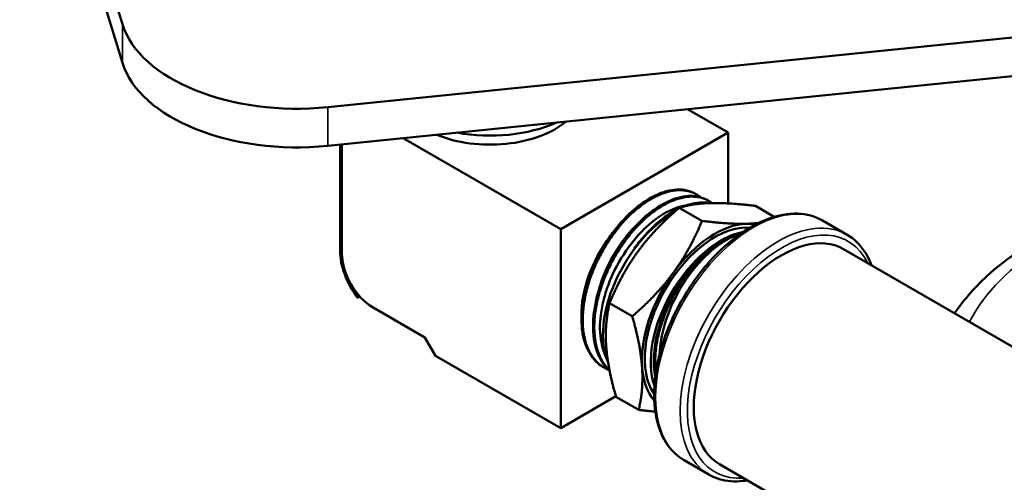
# Model space of a CAD drawing. Header units: inches. Extents: x 0.1 to 33.9, y 0.6 to 21.4.
# Tile 53 of 82: x 21.8 to 26, y 10 to 12. Entities that reach past the tile are written whole.
import ezdxf

# ---------------------------------------------------------------- set-up
doc = ezdxf.new("R2010")
doc.units = ezdxf.units.IN
doc.header["$MEASUREMENT"] = 0
doc.layers.add('Visible (ANSI)', color=7, linetype='Continuous', lineweight=50)
doc.layers.add('Visible Narrow (ANSI)', color=7, linetype='Continuous', lineweight=35)

msp = doc.modelspace()

# ---------------------------------------------------------------- linework, layer by layer
at = {"layer": 'Visible (ANSI)'}
for p, q in [((21.7898, 13.3718), (22.2239, 11.9503)), ((22.2239, 11.787), (21.7898, 13.2085)), ((23.0927, 11.5991), (28.5092, 12.1505)), ((28.5092, 11.9872), (23.0927, 11.4358)), ((24.6139, 11.5906), (24.785, 11.4918)), ((24.785, 11.4918), (24.0779, 11.0836)), ((24.785, 11.4918), (24.785, 11.1926)), ((23.4117, 11.4682), (24.0779, 11.0836)), ((23.1445, 10.9938), (23.1445, 11.441)), ((23.1516, 10.9815), (23.1516, 11.4418)), ((23.1516, 10.9897), (23.1516, 11.4418)), ((24.6423, 11.2356), (24.6479, 11.2326)), ((24.6938, 11.2083), (24.6994, 11.2054)), ((24.5786, 11.1741), (24.6749, 11.1185)), ((24.6349, 11.1874), (24.6349, 11.1874)), ((24.6555, 11.1902), (24.6591, 11.1907)), ((24.9008, 11.1819), (24.9809, 11.1356)), ((25.1848, 11.12), (25.2884, 11.0602)), ((24.0779, 11.0836), (24.0779, 10.2426)), ((24.8266, 11.0628), (24.8266, 11.0628)), ((24.829, 11.0636), (24.8291, 11.0636)), ((25.2738, 10.9994), (26.4356, 10.3286)), ((23.2279, 10.7988), (23.2186, 10.7934)), ((23.2186, 10.7934), (23.2234, 10.7969)), ((23.2234, 10.7969), (23.2275, 10.7993)), ((23.5034, 10.6253), (23.2842, 10.7519)), ((24.2839, 10.7708), (24.3802, 10.7153)), ((23.5476, 10.5488), (23.5034, 10.6253)), ((24.0779, 10.2426), (23.5476, 10.5488)), ((24.2631, 10.5576), (24.2757, 10.5266)), ((24.2528, 10.5035), (24.2581, 10.5001)), ((24.3109, 10.3771), (24.0779, 10.2426)), ((24.3113, 10.3754), (24.4076, 10.3198)), ((24.5998, 10.1068), (24.7034, 10.0469)), ((24.7488, 10.09), (25.0717, 9.9036))]:
    msp.add_line(p, q, dxfattribs=at)
for centre, major_axis, ratio, start_param, end_param in [((22.9625, 12.0255), (-0.75, 0), 0.57735, 0.174533, 1.745329), ((22.9625, 11.8622), (-0.75, 0), 0.57735, 0.174533, 1.745329), ((23.7795, 11.6641), (-0.387, 0), 0.57735, 0.947513, 2.543145), ((23.7795, 11.7438), (-0.4589, 0), 0.57735, 1.261414, 2.229245), ((24.5532, 10.8092), (0.21, 0.3637), 0.57735, 0.335381, 0.447625), ((24.5532, 10.8092), (0.21, 0.3637), 0.57735, 0.78017, 2.739421), ((24.4314, 10.8795), (0.1881, 0.3258), 0.57735, 1.002458, 1.002492), ((24.5517, 10.81), (-0.2094, -0.3627), 0.57735, 3.909976, 4.50716), ((24.7299, 10.7071), (-0.21, -0.3637), 0.57735, 3.406481, 6.018297), ((24.7299, 10.7071), (0.2188, 0.3789), 0.57735, 0.338693, 1.385891), ((25.0113, 10.5447), (0.2625, 0.4547), 0.57735, 0, 3.141593), ((24.7299, 10.7071), (0.2188, 0.3789), 0.57735, 0.196018, 0.338693), ((24.4314, 10.8795), (0.1881, 0.3258), 0.57735, 1.366867, 2.385689), ((24.7552, 10.6925), (-0.21, -0.3637), 0.57735, 3.604528, 5.82025), ((24.7566, 10.6917), (0.2094, 0.3627), 0.57735, 0.483248, 1.041368), ((23.3071, 10.8999), (-0.115, 0.1992), 0.57735, 0.785398, 1.78073), ((24.0765, 11.0844), (-0.1758, -0.3044), 0.57735, 1.696518, 1.696574), ((23.3071, 10.8999), (-0.11, 0.1905), 0.57735, 0.785398, 1.787589), ((23.2842, 10.905), (-0.0937, 0.1624), 0.57735, 0.785398, 2.356194), ((24.7613, 10.6956), (-0.2017, -0.3664), 0.571089, 4.186166, 4.196286), ((24.7299, 10.7071), (-0.2188, -0.3789), 0.57735, 4.527483, 5.574681), ((24.4314, 10.8795), (0.1881, 0.3258), 0.57735, 2.596218, 2.59637), ((24.7299, 10.7071), (-0.2188, -0.3789), 0.57735, 5.574681, 6.087167)]:
    msp.add_ellipse(centre, major_axis=major_axis, ratio=ratio, start_param=start_param, end_param=end_param, dxfattribs=at)
for points, knots in [([(24.6423, 11.2356), (24.6353, 11.2392), (24.6281, 11.2422), (24.6205, 11.2446), (24.6142, 11.2466), (24.6077, 11.2481), (24.601, 11.2492), (24.5943, 11.2503), (24.5874, 11.2509), (24.5803, 11.2511), (24.5661, 11.2514), (24.5514, 11.25), (24.5363, 11.2467), (24.5287, 11.2451), (24.521, 11.2431), (24.5132, 11.2406), (24.5054, 11.2381), (24.4974, 11.2351), (24.4894, 11.2317), (24.4735, 11.2249), (24.4575, 11.2164), (24.4415, 11.2064), (24.4335, 11.2014), (24.4255, 11.1959), (24.4175, 11.1901), (24.4095, 11.1842), (24.4014, 11.178), (24.3935, 11.1714), (24.3776, 11.1582), (24.3622, 11.1437), (24.3472, 11.1279), (24.3397, 11.12), (24.3323, 11.1118), (24.3251, 11.1033), (24.3178, 11.0948), (24.3106, 11.0859), (24.3036, 11.0769), (24.2897, 11.0587), (24.2767, 11.0398), (24.2644, 11.0201), (24.2583, 11.0102), (24.2524, 11.0002), (24.2468, 10.9899), (24.2411, 10.9797), (24.2356, 10.9692), (24.2304, 10.9587), (24.22, 10.9376), (24.2109, 10.9164), (24.2029, 10.8949), (24.1989, 10.8842), (24.1951, 10.8734), (24.1917, 10.8626), (24.1883, 10.8518), (24.1852, 10.8409), (24.1824, 10.8301), (24.1768, 10.8085), (24.1726, 10.7873), (24.1698, 10.7665), (24.1683, 10.7561), (24.1672, 10.7458), (24.1665, 10.7357), (24.1658, 10.7255), (24.1654, 10.7153), (24.1653, 10.7055), (24.1652, 10.6857), (24.1666, 10.667), (24.1692, 10.6492), (24.1706, 10.6403), (24.1723, 10.6316), (24.1743, 10.6232), (24.1763, 10.6148), (24.1787, 10.6066), (24.1814, 10.5988), (24.1869, 10.5831), (24.1936, 10.5689), (24.2016, 10.556), (24.2056, 10.5496), (24.2099, 10.5435), (24.2145, 10.5378), (24.2191, 10.5321), (24.224, 10.5267), (24.2292, 10.5218), (24.2366, 10.5149), (24.2444, 10.5088), (24.2528, 10.5035)], [0.67732441, 0.67732441, 0.67732441, 0.67732441, 0.6796875, 0.6796875, 0.6796875, 0.68164063, 0.68164063, 0.68164063, 0.68359375, 0.68359375, 0.68359375, 0.6875, 0.6875, 0.6875, 0.68945313, 0.68945313, 0.68945313, 0.69140625, 0.69140625, 0.69140625, 0.6953125, 0.6953125, 0.6953125, 0.69726563, 0.69726563, 0.69726563, 0.69921875, 0.69921875, 0.69921875, 0.703125, 0.703125, 0.703125, 0.70507813, 0.70507813, 0.70507813, 0.70703125, 0.70703125, 0.70703125, 0.7109375, 0.7109375, 0.7109375, 0.71289063, 0.71289063, 0.71289063, 0.71484375, 0.71484375, 0.71484375, 0.71875, 0.71875, 0.71875, 0.72070313, 0.72070313, 0.72070313, 0.72265625, 0.72265625, 0.72265625, 0.7265625, 0.7265625, 0.7265625, 0.72851563, 0.72851563, 0.72851563, 0.73046875, 0.73046875, 0.73046875, 0.734375, 0.734375, 0.734375, 0.73632813, 0.73632813, 0.73632813, 0.73828125, 0.73828125, 0.73828125, 0.7421875, 0.7421875, 0.7421875, 0.74414063, 0.74414063, 0.74414063, 0.74609375, 0.74609375, 0.74609375, 0.7488544, 0.7488544, 0.7488544, 0.7488544]), ([(24.2813, 10.4883), (24.2767, 10.4901), (24.2723, 10.4922), (24.268, 10.4945), (24.2555, 10.501), (24.2442, 10.5092), (24.2339, 10.5191), (24.2288, 10.524), (24.2239, 10.5293), (24.2193, 10.5351), (24.2147, 10.5408), (24.2104, 10.547), (24.2064, 10.5535), (24.1984, 10.5665), (24.1918, 10.5808), (24.1864, 10.5964), (24.1838, 10.6041), (24.1814, 10.6123), (24.1794, 10.6207), (24.1774, 10.6291), (24.1757, 10.6379), (24.1744, 10.6469), (24.1717, 10.6649), (24.1705, 10.6837), (24.1706, 10.7033), (24.1707, 10.7131), (24.1711, 10.7231), (24.1719, 10.7333), (24.1726, 10.7435), (24.1738, 10.754), (24.1752, 10.7644), (24.1782, 10.7854), (24.1824, 10.8066), (24.188, 10.828), (24.1908, 10.8387), (24.1939, 10.8495), (24.1973, 10.8603), (24.2008, 10.8711), (24.2045, 10.8821), (24.2086, 10.8929), (24.2167, 10.9145), (24.2259, 10.9357), (24.2362, 10.9566), (24.2414, 10.967), (24.2468, 10.9773), (24.2525, 10.9876), (24.2582, 10.9978), (24.2642, 11.008), (24.2704, 11.0179), (24.2827, 11.0378), (24.2958, 11.0567), (24.3096, 11.0746), (24.3166, 11.0836), (24.3236, 11.0923), (24.3309, 11.1009), (24.3382, 11.1094), (24.3457, 11.1177), (24.3533, 11.1256), (24.3684, 11.1414), (24.3838, 11.1559), (24.3996, 11.1689), (24.4075, 11.1754), (24.4154, 11.1816), (24.4234, 11.1874), (24.4314, 11.1933), (24.4395, 11.1988), (24.4476, 11.2038), (24.4637, 11.2139), (24.4797, 11.2223), (24.4955, 11.229), (24.5034, 11.2323), (24.5113, 11.2352), (24.5191, 11.2377), (24.5269, 11.2402), (24.5348, 11.2423), (24.5424, 11.2439), (24.5576, 11.2471), (24.5723, 11.2485), (24.5863, 11.2481), (24.5933, 11.2479), (24.6002, 11.2473), (24.6069, 11.2462), (24.6136, 11.2451), (24.6202, 11.2435), (24.6265, 11.2415), (24.6391, 11.2375), (24.6507, 11.2318), (24.6613, 11.2244), (24.6641, 11.2224), (24.6669, 11.2204), (24.6695, 11.2182)], [0.23302423, 0.23302423, 0.23302423, 0.23302423, 0.234375, 0.234375, 0.234375, 0.23828125, 0.23828125, 0.23828125, 0.24023437, 0.24023437, 0.24023437, 0.2421875, 0.2421875, 0.2421875, 0.24609375, 0.24609375, 0.24609375, 0.24804687, 0.24804687, 0.24804687, 0.25, 0.25, 0.25, 0.25390625, 0.25390625, 0.25390625, 0.25585937, 0.25585937, 0.25585937, 0.2578125, 0.2578125, 0.2578125, 0.26171875, 0.26171875, 0.26171875, 0.26367187, 0.26367187, 0.26367187, 0.265625, 0.265625, 0.265625, 0.26953125, 0.26953125, 0.26953125, 0.27148437, 0.27148437, 0.27148437, 0.2734375, 0.2734375, 0.2734375, 0.27734375, 0.27734375, 0.27734375, 0.27929687, 0.27929687, 0.27929687, 0.28125, 0.28125, 0.28125, 0.28515625, 0.28515625, 0.28515625, 0.28710937, 0.28710937, 0.28710937, 0.2890625, 0.2890625, 0.2890625, 0.29296875, 0.29296875, 0.29296875, 0.29492187, 0.29492187, 0.29492187, 0.296875, 0.296875, 0.296875, 0.30078125, 0.30078125, 0.30078125, 0.30273437, 0.30273437, 0.30273437, 0.3046875, 0.3046875, 0.3046875, 0.30859375, 0.30859375, 0.30859375, 0.30962507, 0.30962507, 0.30962507, 0.30962507]), ([(26.685, 11.2483), (26.6767, 11.2468), (26.6684, 11.2452), (26.5077, 11.2136), (26.363, 11.1688), (26.1024, 11.0519), (25.9865, 10.9797), (25.8339, 10.8441), (25.7839, 10.7881), (25.7434, 10.7282)], [7.9417326, 7.9417326, 7.9417326, 7.9417326, 7.9597294, 7.9597294, 8.2917168, 8.2917168, 8.6258886, 8.6258886, 8.8298832, 8.8298832, 8.8298832, 8.8298832]), ([(24.6938, 11.2083), (24.6891, 11.2108), (24.6842, 11.213), (24.6792, 11.2149), (24.6669, 11.2196), (24.6539, 11.2224), (24.6401, 11.2235), (24.6332, 11.224), (24.6261, 11.2241), (24.6188, 11.2238), (24.6116, 11.2234), (24.6041, 11.2226), (24.5965, 11.2214), (24.5814, 11.2188), (24.5661, 11.2146), (24.5504, 11.2085), (24.5425, 11.2055), (24.5346, 11.2021), (24.5266, 11.1982), (24.5186, 11.1944), (24.5104, 11.19), (24.5024, 11.1853), (24.4862, 11.1759), (24.4702, 11.1649), (24.4544, 11.1525), (24.4465, 11.1463), (24.4386, 11.1397), (24.4308, 11.1327), (24.4229, 11.1257), (24.4151, 11.1183), (24.4074, 11.1107), (24.3921, 11.0953), (24.3774, 11.0789), (24.3633, 11.0614), (24.3562, 11.0527), (24.3493, 11.0436), (24.3426, 11.0343), (24.3358, 11.025), (24.3292, 11.0154), (24.3228, 11.0057), (24.31, 10.9862), (24.2983, 10.9661), (24.2875, 10.9454), (24.2822, 10.9351), (24.277, 10.9247), (24.2721, 10.9141), (24.2672, 10.9035), (24.2626, 10.8927), (24.2582, 10.8819), (24.2495, 10.8604), (24.2421, 10.8389), (24.2359, 10.8174), (24.2329, 10.8066), (24.2301, 10.7959), (24.2276, 10.7852), (24.2252, 10.7745), (24.223, 10.7637), (24.2212, 10.7531), (24.2177, 10.7319), (24.2155, 10.7113), (24.2146, 10.6914), (24.2142, 10.6814), (24.2141, 10.6716), (24.2144, 10.662), (24.2147, 10.6523), (24.2153, 10.6428), (24.2163, 10.6335), (24.2182, 10.615), (24.2216, 10.5977), (24.2262, 10.5815), (24.2286, 10.5734), (24.2312, 10.5656), (24.2342, 10.5581), (24.2372, 10.5505), (24.2406, 10.5433), (24.2443, 10.5364), (24.2516, 10.5226), (24.2601, 10.5105), (24.2697, 10.4998), (24.2743, 10.4948), (24.2791, 10.4901), (24.2842, 10.4857)], [0.82261897, 0.82261897, 0.82261897, 0.82261897, 0.82421875, 0.82421875, 0.82421875, 0.828125, 0.828125, 0.828125, 0.83007813, 0.83007813, 0.83007813, 0.83203125, 0.83203125, 0.83203125, 0.8359375, 0.8359375, 0.8359375, 0.83789063, 0.83789063, 0.83789063, 0.83984375, 0.83984375, 0.83984375, 0.84375, 0.84375, 0.84375, 0.84570313, 0.84570313, 0.84570313, 0.84765625, 0.84765625, 0.84765625, 0.8515625, 0.8515625, 0.8515625, 0.85351563, 0.85351563, 0.85351563, 0.85546875, 0.85546875, 0.85546875, 0.859375, 0.859375, 0.859375, 0.86132813, 0.86132813, 0.86132813, 0.86328125, 0.86328125, 0.86328125, 0.8671875, 0.8671875, 0.8671875, 0.86914063, 0.86914063, 0.86914063, 0.87109375, 0.87109375, 0.87109375, 0.875, 0.875, 0.875, 0.87695313, 0.87695313, 0.87695313, 0.87890625, 0.87890625, 0.87890625, 0.8828125, 0.8828125, 0.8828125, 0.88476563, 0.88476563, 0.88476563, 0.88671875, 0.88671875, 0.88671875, 0.890625, 0.890625, 0.890625, 0.89246659, 0.89246659, 0.89246659, 0.89246659]), ([(24.2838, 10.4875), (24.2804, 10.4908), (24.277, 10.4942), (24.2738, 10.4979), (24.2642, 10.5087), (24.2558, 10.5211), (24.2487, 10.5348), (24.2451, 10.5417), (24.2418, 10.5489), (24.2389, 10.5565), (24.2359, 10.5641), (24.2332, 10.5721), (24.2309, 10.5803), (24.2264, 10.5967), (24.2232, 10.6141), (24.2214, 10.6325), (24.2205, 10.6417), (24.2199, 10.6512), (24.2197, 10.6609), (24.2194, 10.6706), (24.2196, 10.6806), (24.2201, 10.6907), (24.221, 10.7108), (24.2233, 10.7314), (24.227, 10.7524), (24.2288, 10.763), (24.231, 10.7736), (24.2335, 10.7843), (24.236, 10.7951), (24.2389, 10.806), (24.242, 10.8168), (24.2483, 10.8384), (24.2559, 10.8599), (24.2646, 10.8813), (24.2689, 10.8919), (24.2736, 10.9026), (24.2785, 10.9132), (24.2834, 10.9238), (24.2887, 10.9344), (24.2942, 10.9448), (24.3051, 10.9655), (24.3169, 10.9855), (24.3296, 11.0048), (24.336, 11.0144), (24.3425, 11.0239), (24.3493, 11.0332), (24.3561, 11.0425), (24.3632, 11.0516), (24.3703, 11.0604), (24.3846, 11.0779), (24.3993, 11.0942), (24.4145, 11.1093), (24.4222, 11.1169), (24.4299, 11.1241), (24.4377, 11.1311), (24.4456, 11.138), (24.4536, 11.1446), (24.4616, 11.1509), (24.4775, 11.1633), (24.4935, 11.1741), (24.5095, 11.1833), (24.5176, 11.188), (24.5256, 11.1922), (24.5336, 11.196), (24.5416, 11.1998), (24.5496, 11.2033), (24.5575, 11.2062), (24.5733, 11.2122), (24.5887, 11.2163), (24.6036, 11.2187), (24.6111, 11.2199), (24.6185, 11.2206), (24.6257, 11.2209), (24.633, 11.2212), (24.6401, 11.2211), (24.647, 11.2204), (24.6609, 11.2192), (24.6738, 11.2163), (24.686, 11.2115), (24.692, 11.2092), (24.6979, 11.2064), (24.7035, 11.2031), (24.7083, 11.2004), (24.7129, 11.1974), (24.7173, 11.194)], [0.09244857, 0.09244857, 0.09244857, 0.09244857, 0.09375, 0.09375, 0.09375, 0.09765625, 0.09765625, 0.09765625, 0.09960937, 0.09960937, 0.09960937, 0.1015625, 0.1015625, 0.1015625, 0.10546875, 0.10546875, 0.10546875, 0.10742187, 0.10742187, 0.10742187, 0.109375, 0.109375, 0.109375, 0.11328125, 0.11328125, 0.11328125, 0.11523437, 0.11523437, 0.11523437, 0.1171875, 0.1171875, 0.1171875, 0.12109375, 0.12109375, 0.12109375, 0.12304687, 0.12304687, 0.12304687, 0.125, 0.125, 0.125, 0.12890625, 0.12890625, 0.12890625, 0.13085937, 0.13085937, 0.13085937, 0.1328125, 0.1328125, 0.1328125, 0.13671875, 0.13671875, 0.13671875, 0.13867187, 0.13867187, 0.13867187, 0.140625, 0.140625, 0.140625, 0.14453125, 0.14453125, 0.14453125, 0.14648437, 0.14648437, 0.14648437, 0.1484375, 0.1484375, 0.1484375, 0.15234375, 0.15234375, 0.15234375, 0.15429687, 0.15429687, 0.15429687, 0.15625, 0.15625, 0.15625, 0.16015625, 0.16015625, 0.16015625, 0.16210937, 0.16210937, 0.16210937, 0.16375125, 0.16375125, 0.16375125, 0.16375125]), ([(24.2631, 10.5576), (24.2625, 10.5591), (24.2619, 10.5606), (24.2546, 10.5795), (24.2498, 10.5986), (24.2418, 10.6553), (24.2426, 10.6955), (24.253, 10.7604), (24.2582, 10.7832), (24.2716, 10.829), (24.2798, 10.8519), (24.3096, 10.922), (24.3355, 10.9677), (24.38, 11.0285), (24.3953, 11.0471), (24.4274, 11.0816), (24.4443, 11.0976), (24.4951, 11.1394), (24.5298, 11.16), (24.5784, 11.1778), (24.5932, 11.1816), (24.6075, 11.1837)], [-5.584877, -5.584877, -5.584877, -5.584877, -5.566693, -5.566693, -5.36216, -5.36216, -5.000891, -5.000891, -4.81128, -4.81128, -4.62262, -4.62262, -4.226182, -4.226182, -4.036914, -4.036914, -3.844166, -3.844166, -3.466651, -3.466651, -3.297849, -3.297849, -3.297849, -3.297849]), ([(24.5723, 11.1685), (24.5564, 11.1606), (24.5403, 11.1508), (24.5245, 11.1397), (24.5085, 11.1285), (24.4927, 11.1158), (24.4771, 11.1017), (24.4616, 11.0876), (24.4461, 11.0719), (24.4314, 11.0552), (24.4168, 11.0386), (24.4027, 11.021), (24.3894, 11.0023)], [0.98441913, 0.98441913, 0.98441913, 0.98441913, 0.98828125, 0.98828125, 0.98828125, 0.9921875, 0.9921875, 0.9921875, 0.99609375, 0.99609375, 0.99609375, 1, 1, 1, 1]), ([(24.7095, 11.1939), (24.7088, 11.194), (24.708, 11.1942), (24.7073, 11.1943), (24.694, 11.1968), (24.6801, 11.1975), (24.6656, 11.1964), (24.651, 11.1953), (24.6356, 11.1924), (24.6201, 11.1878), (24.6114, 11.1852), (24.6026, 11.182), (24.5937, 11.1784)], [0.97243553, 0.97243553, 0.97243553, 0.97243553, 0.97265625, 0.97265625, 0.97265625, 0.9765625, 0.9765625, 0.9765625, 0.98046875, 0.98046875, 0.98046875, 0.98266588, 0.98266588, 0.98266588, 0.98266588]), ([(24.6321, 11.1867), (24.6462, 11.1905), (24.66, 11.1928), (24.6735, 11.1936), (24.6817, 11.1941), (24.6896, 11.194), (24.6974, 11.1934)], [0.004221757, 0.004221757, 0.004221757, 0.004221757, 0.0078125, 0.0078125, 0.0078125, 0.009997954, 0.009997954, 0.009997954, 0.009997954]), ([(25.1848, 11.12), (25.1536, 11.138), (25.1177, 11.1478), (25.0396, 11.1505), (24.9972, 11.1427), (24.9095, 11.11), (24.864, 11.0844), (24.7757, 11.0181), (24.7329, 10.9773), (24.6541, 10.885), (24.6182, 10.8335), (24.5568, 10.725), (24.5313, 10.6679), (24.4932, 10.5538), (24.4806, 10.4967), (24.4699, 10.3879), (24.4718, 10.3362), (24.4904, 10.2438), (24.5072, 10.203), (24.5498, 10.1436), (24.5731, 10.1222), (24.5998, 10.1068)], [2.356194, 2.356194, 2.356194, 2.356194, 2.654458, 2.654458, 2.96616, 2.96616, 3.290945, 3.290945, 3.617132, 3.617132, 3.942267, 3.942267, 4.266971, 4.266971, 4.592191, 4.592191, 4.918446, 4.918446, 5.242636, 5.242636, 5.497787, 5.497787, 5.497787, 5.497787]), ([(24.2414, 10.8353), (24.257, 10.8897), (24.2818, 10.9448), (24.3351, 11.0294), (24.3604, 11.0617), (24.3873, 11.0895)], [0.29558722, 0.29558722, 0.29558722, 0.29558722, 0.30237012, 0.30237012, 0.30716747, 0.30716747, 0.30716747, 0.30716747]), ([(24.4796, 10.4771), (24.4794, 10.4784), (24.4793, 10.4798), (24.4792, 10.4811), (24.4782, 10.4904), (24.4775, 10.4998), (24.4772, 10.5095), (24.4767, 10.5287), (24.4775, 10.5488), (24.4797, 10.5696), (24.4808, 10.58), (24.4823, 10.5906), (24.4841, 10.6012), (24.4859, 10.6118), (24.488, 10.6225), (24.4905, 10.6332), (24.4954, 10.6546), (24.5015, 10.6762), (24.509, 10.698), (24.5128, 10.7089), (24.5169, 10.7198), (24.5212, 10.7306), (24.5256, 10.7414), (24.5302, 10.7521), (24.5351, 10.7626), (24.5449, 10.7838), (24.5557, 10.8046), (24.5676, 10.8249), (24.5736, 10.8351), (24.5798, 10.8451), (24.5862, 10.8549), (24.5925, 10.8647), (24.5991, 10.8742), (24.6058, 10.8835), (24.6193, 10.902), (24.6335, 10.9197), (24.6484, 10.9363), (24.6559, 10.9446), (24.6635, 10.9527), (24.6712, 10.9604), (24.6789, 10.968), (24.6867, 10.9754), (24.6946, 10.9824), (24.7024, 10.9893), (24.7103, 10.996), (24.7184, 11.0023), (24.7264, 11.0086), (24.7345, 11.0146), (24.7426, 11.0201), (24.7588, 11.0312), (24.7748, 11.0405), (24.7908, 11.0483), (24.7988, 11.0521), (24.8068, 11.0556), (24.8148, 11.0586), (24.8227, 11.0616), (24.8307, 11.0643), (24.8385, 11.0664), (24.8398, 11.0668), (24.8411, 11.0671), (24.8425, 11.0675)], [0.95088774, 0.95088774, 0.95088774, 0.95088774, 0.95117187, 0.95117187, 0.95117187, 0.953125, 0.953125, 0.953125, 0.95703125, 0.95703125, 0.95703125, 0.95898437, 0.95898437, 0.95898437, 0.9609375, 0.9609375, 0.9609375, 0.96484375, 0.96484375, 0.96484375, 0.96679687, 0.96679687, 0.96679687, 0.96875, 0.96875, 0.96875, 0.97265625, 0.97265625, 0.97265625, 0.97460937, 0.97460937, 0.97460937, 0.9765625, 0.9765625, 0.9765625, 0.98046875, 0.98046875, 0.98046875, 0.98242187, 0.98242187, 0.98242187, 0.984375, 0.984375, 0.984375, 0.98632812, 0.98632812, 0.98632812, 0.98828125, 0.98828125, 0.98828125, 0.9921875, 0.9921875, 0.9921875, 0.99414062, 0.99414062, 0.99414062, 0.99609375, 0.99609375, 0.99609375, 0.9964295, 0.9964295, 0.9964295, 0.9964295]), ([(24.8385, 11.0648), (24.8282, 11.0616), (24.8178, 11.0575), (24.7808, 11.0408), (24.7541, 11.0242), (24.6911, 10.9741), (24.6555, 10.9369), (24.6087, 10.8735), (24.5946, 10.852), (24.5546, 10.7829), (24.5328, 10.7331), (24.5048, 10.6387), (24.497, 10.5947), (24.4952, 10.5533)], [-5.406626, -5.406626, -5.406626, -5.406626, -5.286618, -5.286618, -4.986884, -4.986884, -4.569565, -4.569565, -4.371651, -4.371651, -3.960205, -3.960205, -3.59765, -3.59765, -3.59765, -3.59765]), ([(25.2884, 11.0602), (25.3196, 11.0422), (25.3461, 11.016), (25.3763, 10.9675), (25.3848, 10.95), (25.3918, 10.9312)], [3.9269908, 3.9269908, 3.9269908, 3.9269908, 4.2252543, 4.2252543, 4.3726229, 4.3726229, 4.3726229, 4.3726229]), ([(24.1925, 10.8652), (24.2003, 10.8921), (24.2102, 10.9191), (24.2282, 10.9591), (24.2348, 10.9725), (24.2419, 10.9856)], [0.384425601, 0.384425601, 0.384425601, 0.384425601, 0.387794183, 0.387794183, 0.389519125, 0.389519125, 0.389519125, 0.389519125]), ([(26.599, 10.3035), (26.5678, 10.3215), (26.5319, 10.3313), (26.4538, 10.334), (26.4114, 10.3262), (26.3237, 10.2935), (26.2783, 10.2679), (26.1899, 10.2016), (26.1471, 10.1608), (26.0683, 10.0685), (26.0324, 10.017), (25.971, 9.9085), (25.9455, 9.8514), (25.9074, 9.7373), (25.8948, 9.6802), (25.8841, 9.5714), (25.886, 9.5197), (25.9047, 9.4273), (25.9214, 9.3865), (25.9641, 9.3271), (25.9873, 9.3057), (26.014, 9.2903)], [2.356194, 2.356194, 2.356194, 2.356194, 2.654458, 2.654458, 2.96616, 2.96616, 3.290945, 3.290945, 3.617132, 3.617132, 3.942267, 3.942267, 4.266971, 4.266971, 4.592191, 4.592191, 4.918446, 4.918446, 5.242636, 5.242636, 5.497787, 5.497787, 5.497787, 5.497787]), ([(24.8668, 10.0219), (24.8608, 10.0209), (24.8549, 10.02), (24.8312, 10.0174), (24.8138, 10.0171), (24.78, 10.0198), (24.7637, 10.0229), (24.7323, 10.0324), (24.7174, 10.0389), (24.7034, 10.0469)], [0.3397661, 0.3397661, 0.3397661, 0.3397661, 0.3843339, 0.3843339, 0.518022, 0.518022, 0.6517101, 0.6517101, 0.7853982, 0.7853982, 0.7853982, 0.7853982])]:
    msp.add_open_spline(points, degree=3, knots=knots, dxfattribs=at)
for points, weights in [([(24.5786, 11.1741), (24.472, 11.082), (24.4036, 10.9884)], [1.39426173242, 1.50210825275, 1.50210825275]), ([(24.7121, 11.1939), (24.6373, 11.1921), (24.5786, 11.1741)], [1.50210825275, 1.50210825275, 1.39426173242]), ([(24.9008, 11.1819), (24.7868, 11.1957), (24.7121, 11.1939)], [1.39426173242, 1.50210825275, 1.50210825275]), ([(24.5551, 10.9009), (24.6235, 10.9945), (24.6749, 11.1185)], [1.50210825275, 1.50210825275, 1.39426173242]), ([(24.6749, 11.1185), (24.7888, 11.1046), (24.8636, 11.1064)], [1.39426173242, 1.50210825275, 1.50210825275]), ([(24.8636, 11.1064), (24.8905, 11.1071), (24.9145, 11.1097)], [1.50210825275, 1.50210825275, 1.48815465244]), ([(24.4036, 10.9884), (24.3352, 10.8948), (24.2839, 10.7708)], [1.50210825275, 1.50210825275, 1.39426173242]), ([(24.3802, 10.7153), (24.4868, 10.8073), (24.5551, 10.9009)], [1.39426173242, 1.50210825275, 1.50210825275]), ([(24.2839, 10.7708), (24.2636, 10.6808), (24.27, 10.5891)], [1.39426173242, 1.50210825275, 1.50210825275]), ([(24.3802, 10.7153), (24.4151, 10.5933), (24.4215, 10.5016)], [1.39426173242, 1.50210825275, 1.50210825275]), ([(24.27, 10.5891), (24.2763, 10.4973), (24.3113, 10.3754)], [1.50210825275, 1.50210825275, 1.39426173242]), ([(24.4215, 10.5016), (24.4279, 10.4098), (24.4076, 10.3198)], [1.50210825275, 1.50210825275, 1.39426173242]), ([(24.4772, 10.3125), (24.445, 10.3153), (24.4076, 10.3198)], [1.45103533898, 1.42789210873, 1.39426173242])]:
    msp.add_rational_spline(points, weights, degree=2, dxfattribs=at)
for points in [[(24.6487, 11.1892), (24.6509, 11.1896), (24.6532, 11.1899), (24.6555, 11.1902)], [(24.6789, 10.9766), (24.6608, 10.9597), (24.6433, 10.9411), (24.6266, 10.921)], [(24.6266, 10.921), (24.5835, 10.869), (24.5461, 10.8071), (24.5191, 10.7428)], [(24.2611, 10.8726), (24.2611, 10.8726), (24.2611, 10.8727), (24.2611, 10.8727)], [(24.5191, 10.7428), (24.4922, 10.6785), (24.4758, 10.612), (24.4721, 10.5512)], [(24.4721, 10.5512), (24.4701, 10.5183), (24.4718, 10.4872), (24.4771, 10.4588)]]:
    msp.add_open_spline(points, degree=3, dxfattribs=at)
at = {"layer": 'Visible Narrow (ANSI)'}
for p, q in [((22.2239, 11.9503), (22.2239, 11.787)), ((23.0927, 11.4358), (23.0927, 11.5991))]:
    msp.add_line(p, q, dxfattribs=at)
for centre, major_axis, start_param, end_param in [((24.8923, 10.6134), (0.2925, 0.5066), 0, 3.141593), ((27.1278, 10.4716), (-1.375, 0), 5.040323, 6.002305), ((24.9959, 10.5536), (-0.2925, -0.5066), 3.141593, 6.283185), ((25.0113, 10.5447), (-0.2816, -0.4878), 2.770938, 6.65384), ((26.3065, 9.7969), (0.2925, 0.5066), 0, 3.141593)]:
    msp.add_ellipse(centre, major_axis=major_axis, ratio=0.57735, start_param=start_param, end_param=end_param, dxfattribs=at)

doc.saveas('drawing.dxf')
